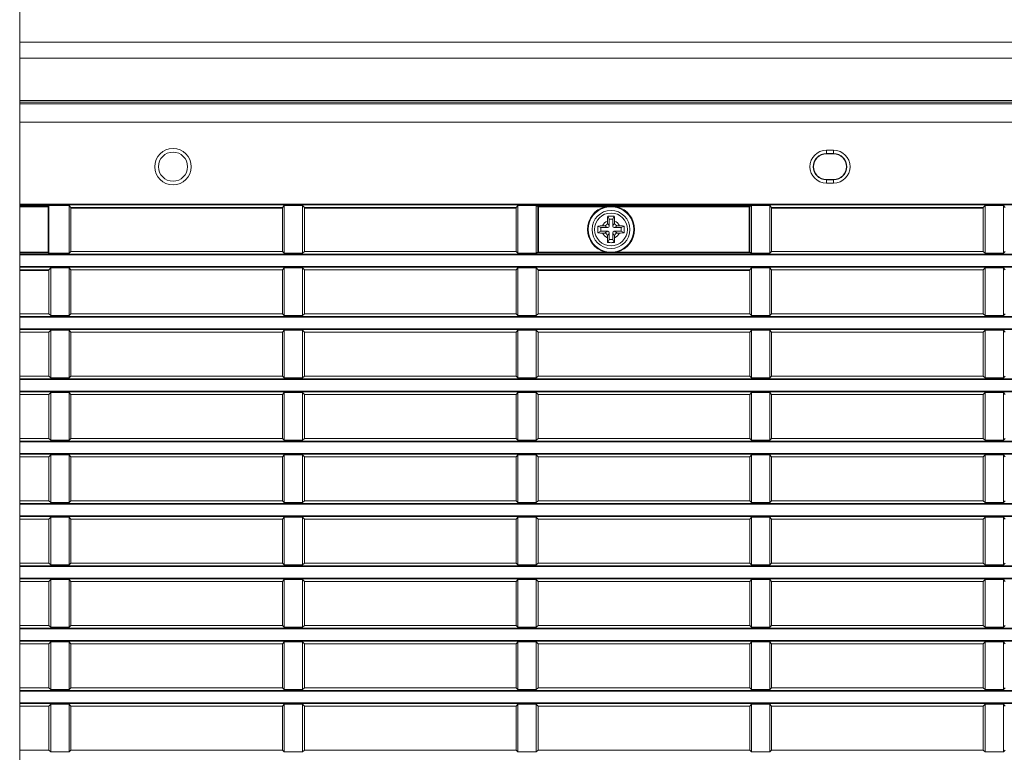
# Model space of a CAD drawing. Header units: millimetres. Extents: x 3925 to 5043, y -86 to 778.
# Tile 29 of 164: x 4147 to 4181, y 276 to 301. Entities that reach past the tile are written whole.
import ezdxf

# ---------------------------------------------------------------- set-up
doc = ezdxf.new("R2010")
doc.units = ezdxf.units.MM
doc.header["$LTSCALE"] = 46.255
for name, color, linetype in [('140-155102-0DXF_CONTINUOUS_LINE', 7, 'CONTINUOUS'), ('85-1A626G050DXF_CONTINUOUS_LINE', 7, 'CONTINUOUS'), ('H30-RIGHT-CODXF_CONTINUOUS_LINE', 7, 'CONTINUOUS'), ('H30K-TOP-COVDXF_CONTINUOUS_LINE', 7, 'CONTINUOUS')]:
    doc.layers.add(name, color=color, linetype=linetype)

msp = doc.modelspace()

# ---------------------------------------------------------------- linework, layer by layer
at = {"layer": '140-155102-0DXF_CONTINUOUS_LINE', "color": 7, "linetype": 'Continuous', "lineweight": 0}
msp.add_line((4147.2981, 223.8287), (4147.2981, 304.5787), dxfattribs=at)
at = {"layer": '85-1A626G050DXF_CONTINUOUS_LINE', "color": 7, "linetype": 'Continuous', "lineweight": 0}
for p, q in [((4167.4862, 294.3862), (4167.4364, 294.4858)), ((4167.6112, 294.3862), (4167.4862, 294.3862)), ((4167.4862, 294.3862), (4167.4862, 294.1487)), ((4167.6112, 294.3862), (4167.6611, 294.4858)), ((4167.6112, 294.1487), (4167.6112, 294.3862)), ((4167.1987, 294.0987), (4167.0991, 294.1485)), ((4167.4362, 294.0987), (4167.1987, 294.0987)), ((4167.1987, 294.0987), (4167.1987, 293.9737)), ((4167.2623, 294.1612), (4167.3237, 294.1612)), ((4167.4362, 294.0987), (4167.3237, 294.1612)), ((4167.4237, 294.3226), (4167.4237, 294.2612)), ((4167.4862, 294.1487), (4167.4237, 294.2612)), ((4167.6112, 294.1487), (4167.6737, 294.2612)), ((4167.6612, 294.0987), (4167.7737, 294.1612)), ((4167.8987, 294.0987), (4167.6612, 294.0987)), ((4167.6737, 294.3226), (4167.6737, 294.2612)), ((4167.8352, 294.1612), (4167.7737, 294.1612)), ((4167.8987, 294.0987), (4167.9984, 294.1485)), ((4167.8987, 293.9737), (4167.8987, 294.0987)), ((4167.1987, 293.9737), (4167.0991, 293.9239)), ((4167.1987, 293.9737), (4167.4362, 293.9737)), ((4167.2623, 293.9112), (4167.3237, 293.9112)), ((4167.4362, 293.9737), (4167.3237, 293.9112)), ((4167.4862, 293.9237), (4167.4237, 293.8112)), ((4167.4237, 293.7498), (4167.4237, 293.8112)), ((4167.4862, 293.9237), (4167.4862, 293.6862)), ((4167.6112, 293.6862), (4167.6112, 293.9237)), ((4167.6112, 293.9237), (4167.6737, 293.8112)), ((4167.6612, 293.9737), (4167.8987, 293.9737)), ((4167.6612, 293.9737), (4167.7737, 293.9112)), ((4167.6737, 293.7498), (4167.6737, 293.8112)), ((4167.8352, 293.9112), (4167.7737, 293.9112)), ((4167.8987, 293.9737), (4167.9984, 293.9239)), ((4167.4862, 293.6862), (4167.4364, 293.5866)), ((4167.4862, 293.6862), (4167.6112, 293.6862)), ((4167.6112, 293.6862), (4167.6611, 293.5866))]:
    msp.add_line(p, q, dxfattribs=at)
for points in [[(4167.4237, 294.3226), (4167.4241, 294.3528), (4167.4251, 294.3787), (4167.4264, 294.401), (4167.428, 294.4206), (4167.4297, 294.4383), (4167.4317, 294.4548), (4167.4339, 294.4706), (4167.4364, 294.4858)], [(4167.4364, 294.4858), (4167.4735, 294.4879), (4167.511, 294.4891), (4167.5487, 294.4895)], [(4167.5487, 294.4895), (4167.5865, 294.4891), (4167.624, 294.4879), (4167.6611, 294.4858)], [(4167.6611, 294.4858), (4167.6636, 294.4704), (4167.6658, 294.4545), (4167.6678, 294.4379), (4167.6696, 294.4201), (4167.6711, 294.4005), (4167.6724, 294.3782), (4167.6734, 294.3525), (4167.6737, 294.3226)], [(4167.0991, 293.9239), (4167.0973, 293.9558), (4167.0961, 293.9879), (4167.0955, 294.0201), (4167.0955, 294.0523), (4167.0961, 294.0845), (4167.0973, 294.1166), (4167.0991, 294.1485)], [(4167.0991, 294.1485), (4167.1356, 294.1539), (4167.1754, 294.1579), (4167.218, 294.1604), (4167.2623, 294.1612)], [(4167.8352, 294.1612), (4167.8707, 294.1607), (4167.9053, 294.1591), (4167.9384, 294.1565), (4167.9695, 294.1529), (4167.9984, 294.1485)], [(4167.9984, 294.1485), (4168.0002, 294.1166), (4168.0014, 294.0845), (4168.002, 294.0523), (4168.002, 294.0201), (4168.0014, 293.9879), (4168.0002, 293.9558), (4167.9984, 293.9239)], [(4167.2623, 293.9112), (4167.2268, 293.9117), (4167.1922, 293.9133), (4167.1591, 293.9159), (4167.128, 293.9194), (4167.0991, 293.9239)], [(4167.4364, 293.5866), (4167.4339, 293.602), (4167.4317, 293.6179), (4167.4297, 293.6345), (4167.4279, 293.6523), (4167.4264, 293.6719), (4167.4251, 293.6942), (4167.4241, 293.7199), (4167.4237, 293.7498)], [(4167.6737, 293.7498), (4167.6734, 293.7196), (4167.6724, 293.6937), (4167.6711, 293.6714), (4167.6695, 293.6518), (4167.6678, 293.6341), (4167.6658, 293.6176), (4167.6636, 293.6018), (4167.6611, 293.5866)], [(4167.9984, 293.9239), (4167.9619, 293.9185), (4167.9221, 293.9145), (4167.8795, 293.912), (4167.8352, 293.9112)], [(4167.5487, 293.5829), (4167.511, 293.5833), (4167.4735, 293.5845), (4167.4364, 293.5866)], [(4167.6611, 293.5866), (4167.624, 293.5845), (4167.5865, 293.5833), (4167.5487, 293.5829)]]:
    msp.add_lwpolyline(points, dxfattribs=at)
msp.add_circle((4167.5487, 294.0362), 0.5625, dxfattribs=at)
for centre, radius, start, end in [((4167.5487, 294.0362), 0.3125, 113.57818, 156.42182), ((4167.3237, 294.2612), 0.1, 270, 0), ((4167.4362, 294.1487), 0.05, 270, 0), ((4167.6612, 294.1487), 0.05, 180, 270), ((4167.5487, 294.0362), 0.3125, 23.57818, 66.42182), ((4167.7737, 294.2612), 0.1, 180, 270), ((4167.5487, 294.0362), 0.3125, 203.57818, 246.42182), ((4167.3237, 293.8112), 0.1, 0, 90), ((4167.4362, 293.9237), 0.05, 0, 90), ((4167.6612, 293.9237), 0.05, 90, 180), ((4167.5487, 294.0362), 0.3125, 293.57818, 336.42182), ((4167.7737, 293.8112), 0.1, 90, 180)]:
    msp.add_arc(centre, radius, start, end, dxfattribs=at)
at = {"layer": 'H30-RIGHT-CODXF_CONTINUOUS_LINE', "color": 7, "linetype": 'Continuous', "lineweight": 0}
for p, q in [((4147.2981, 298.3338), (4192.5487, 298.3338)), ((4147.2981, 297.7135), (4192.5487, 297.7135)), ((4174.9237, 296.7487), (4175.1737, 296.7487)), ((4174.9237, 296.7487), (4174.9237, 296.6237)), ((4175.1737, 296.7487), (4175.1737, 296.6237)), ((4174.9237, 296.637), (4175.1737, 296.637)), ((4175.1737, 296.6237), (4174.9237, 296.6237)), ((4174.9237, 295.7487), (4175.1737, 295.7487)), ((4174.9237, 295.6237), (4174.9237, 295.7487)), ((4175.1737, 295.7354), (4174.9237, 295.7354)), ((4175.1737, 295.6237), (4175.1737, 295.7487)), ((4175.1737, 295.6237), (4174.9237, 295.6237)), ((4147.2981, 294.9054), (4192.5487, 294.9054)), ((4147.2981, 294.8806), (4192.5487, 294.8806)), ((4147.2981, 294.8399), (4148.2737, 294.8399)), ((4147.2981, 294.8151), (4148.2987, 294.8151)), ((4148.2737, 294.8526), (4148.9874, 294.8526)), ((4148.2737, 293.2325), (4148.2737, 294.8399)), ((4148.2855, 294.837), (4148.2737, 294.8399)), ((4148.2987, 294.8274), (4148.2987, 293.245)), ((4148.9874, 293.2198), (4148.9874, 294.8526)), ((4149.0487, 294.7912), (4148.9874, 294.8526)), ((4149.0487, 293.2812), (4149.0487, 294.7912)), ((4156.2987, 294.7912), (4149.0487, 294.7912)), ((4149.0487, 294.7612), (4156.2987, 294.7612)), ((4156.3601, 294.8526), (4156.2987, 294.7912)), ((4156.2987, 293.2812), (4156.2987, 294.7912)), ((4156.3601, 294.8526), (4156.3601, 293.2198)), ((4156.3601, 294.8526), (4156.9874, 294.8526)), ((4156.9874, 293.2198), (4156.9874, 294.8526)), ((4157.0487, 294.7912), (4156.9874, 294.8526)), ((4157.0487, 293.2812), (4157.0487, 294.7912)), ((4164.2987, 294.7912), (4157.0487, 294.7912)), ((4157.0487, 294.7612), (4164.2987, 294.7612)), ((4164.3601, 294.8526), (4164.2987, 294.7912)), ((4164.2987, 294.7912), (4164.2987, 293.2812)), ((4164.3601, 294.8526), (4164.3601, 293.2198)), ((4164.3601, 294.8526), (4165.0166, 294.8526)), ((4164.9905, 293.2437), (4164.9905, 294.8287)), ((4165.042, 294.8151), (4164.9905, 294.8287)), ((4165.0647, 294.8399), (4165.0166, 294.8526)), ((4165.042, 294.8151), (4165.042, 293.2573)), ((4165.042, 294.8151), (4167.3458, 294.8151)), ((4165.0647, 294.8399), (4165.0619, 294.8396)), ((4165.0647, 293.2325), (4165.0647, 294.8399)), ((4165.0647, 294.8399), (4172.2828, 294.8399)), ((4167.3458, 294.8151), (4167.3521, 294.791)), ((4167.7517, 294.8151), (4167.7454, 294.791)), ((4167.7517, 294.8151), (4172.3055, 294.8151)), ((4172.2828, 294.8399), (4172.3309, 294.8526)), ((4172.2828, 293.2325), (4172.2828, 294.8399)), ((4172.3055, 294.8151), (4172.357, 294.8287)), ((4172.3055, 293.2573), (4172.3055, 294.8151)), ((4172.3309, 294.8526), (4172.9874, 294.8526)), ((4172.357, 294.8287), (4172.357, 293.2437)), ((4172.9874, 293.2198), (4172.9874, 294.8526)), ((4173.0487, 294.7912), (4172.9874, 294.8526)), ((4180.2987, 294.7912), (4173.0487, 294.7912)), ((4173.0487, 293.2812), (4173.0487, 294.7912)), ((4173.0487, 294.7612), (4180.2987, 294.7612)), ((4180.3601, 294.8526), (4180.2987, 294.7912)), ((4180.2987, 293.2812), (4180.2987, 294.7912)), ((4180.3601, 294.8526), (4180.9874, 294.8526)), ((4180.3601, 294.8526), (4180.3601, 293.2198)), ((4180.9874, 293.2198), (4180.9874, 294.8526)), ((4181.0487, 294.7912), (4180.9874, 294.8526)), ((4148.2737, 293.2573), (4147.2981, 293.2573)), ((4148.2737, 293.2325), (4147.2981, 293.2325)), ((4192.5487, 293.1918), (4147.2981, 293.1918)), ((4192.5487, 293.167), (4147.2981, 293.167)), ((4148.9874, 293.2198), (4148.2737, 293.2198)), ((4148.9874, 293.2198), (4149.0487, 293.2812)), ((4149.0487, 293.2812), (4156.2987, 293.2812)), ((4156.2987, 293.2812), (4156.3601, 293.2198)), ((4156.9874, 293.2198), (4156.3601, 293.2198)), ((4156.9874, 293.2198), (4157.0487, 293.2812)), ((4157.0487, 293.2812), (4164.2987, 293.2812)), ((4164.2987, 293.2812), (4164.3601, 293.2198)), ((4165.0166, 293.2198), (4164.3601, 293.2198)), ((4165.042, 293.2573), (4164.9905, 293.2437)), ((4165.0647, 293.2325), (4165.0166, 293.2198)), ((4167.3458, 293.2573), (4165.042, 293.2573)), ((4172.2828, 293.2325), (4165.0647, 293.2325)), ((4167.3458, 293.2573), (4167.3521, 293.2814)), ((4167.7517, 293.2573), (4167.7454, 293.2814)), ((4172.3055, 293.2573), (4167.7517, 293.2573)), ((4172.2828, 293.2325), (4172.2856, 293.2328)), ((4172.2828, 293.2325), (4172.3309, 293.2198)), ((4172.3055, 293.2573), (4172.357, 293.2437)), ((4172.9874, 293.2198), (4172.3309, 293.2198)), ((4172.9874, 293.2198), (4173.0487, 293.2812)), ((4173.0487, 293.2812), (4180.2987, 293.2812)), ((4180.2987, 293.2812), (4180.3601, 293.2198)), ((4180.9874, 293.2198), (4180.3601, 293.2198)), ((4180.9874, 293.2198), (4181.0487, 293.2812)), ((4147.2981, 292.7704), (4192.5487, 292.7704)), ((4147.2981, 292.7456), (4192.5487, 292.7456)), ((4148.3601, 292.7176), (4148.2987, 292.6562)), ((4148.3601, 292.7176), (4148.3601, 291.0848)), ((4148.3601, 292.7176), (4148.9874, 292.7176)), ((4148.9874, 291.0848), (4148.9874, 292.7176)), ((4149.0487, 292.6562), (4148.9874, 292.7176)), ((4156.3601, 292.7176), (4156.2987, 292.6562)), ((4156.3601, 292.7176), (4156.3601, 291.0848)), ((4156.3601, 292.7176), (4156.9874, 292.7176)), ((4156.9874, 291.0848), (4156.9874, 292.7176)), ((4157.0487, 292.6562), (4156.9874, 292.7176)), ((4164.3601, 292.7176), (4164.2987, 292.6562)), ((4164.3601, 292.7176), (4164.3601, 291.0848)), ((4164.3601, 292.7176), (4164.9874, 292.7176)), ((4164.9874, 291.0848), (4164.9874, 292.7176)), ((4164.9874, 292.7176), (4165.0487, 292.6562)), ((4172.3601, 292.7176), (4172.2987, 292.6562)), ((4172.3601, 292.7176), (4172.9874, 292.7176)), ((4172.3601, 292.7176), (4172.3601, 291.0848)), ((4172.9874, 291.0848), (4172.9874, 292.7176)), ((4173.0487, 292.6562), (4172.9874, 292.7176)), ((4180.3601, 292.7176), (4180.2987, 292.6562)), ((4180.3601, 292.7176), (4180.9874, 292.7176)), ((4180.3601, 292.7176), (4180.3601, 291.0848)), ((4180.9874, 291.0848), (4180.9874, 292.7176)), ((4181.0487, 292.6562), (4180.9874, 292.7176)), ((4147.2981, 292.6562), (4148.2987, 292.6562)), ((4147.2981, 292.6262), (4148.2987, 292.6262)), ((4148.2987, 291.1462), (4148.2987, 292.6562)), ((4149.0487, 291.1462), (4149.0487, 292.6562)), ((4149.0487, 292.6562), (4156.2987, 292.6562)), ((4156.2987, 291.1462), (4156.2987, 292.6562)), ((4157.0487, 291.1462), (4157.0487, 292.6562)), ((4157.0487, 292.6562), (4164.2987, 292.6562)), ((4164.2987, 291.1462), (4164.2987, 292.6562)), ((4165.0487, 291.1462), (4165.0487, 292.6562)), ((4165.0487, 292.6562), (4172.2987, 292.6562)), ((4165.0487, 292.6262), (4172.2987, 292.6262)), ((4172.2987, 291.1462), (4172.2987, 292.6562)), ((4173.0487, 292.6562), (4180.2987, 292.6562)), ((4173.0487, 291.1462), (4173.0487, 292.6562)), ((4180.2987, 291.1462), (4180.2987, 292.6562)), ((4148.2987, 291.1462), (4147.2981, 291.1462)), ((4192.5487, 291.0568), (4147.2981, 291.0568)), ((4192.5487, 291.032), (4147.2981, 291.032)), ((4148.2987, 291.1462), (4148.3601, 291.0848)), ((4148.9874, 291.0848), (4148.3601, 291.0848)), ((4148.9874, 291.0848), (4149.0487, 291.1462)), ((4156.2987, 291.1462), (4149.0487, 291.1462)), ((4156.2987, 291.1462), (4156.3601, 291.0848)), ((4156.9874, 291.0848), (4156.3601, 291.0848)), ((4156.9874, 291.0848), (4157.0487, 291.1462)), ((4164.2987, 291.1462), (4157.0487, 291.1462)), ((4164.2987, 291.1462), (4164.3601, 291.0848)), ((4164.9874, 291.0848), (4164.3601, 291.0848)), ((4164.9874, 291.0848), (4165.0487, 291.1462)), ((4172.2987, 291.1462), (4165.0487, 291.1462)), ((4172.2987, 291.1462), (4172.3601, 291.0848)), ((4172.9874, 291.0848), (4172.3601, 291.0848)), ((4172.9874, 291.0848), (4173.0487, 291.1462)), ((4180.2987, 291.1462), (4173.0487, 291.1462)), ((4180.2987, 291.1462), (4180.3601, 291.0848)), ((4180.9874, 291.0848), (4180.3601, 291.0848)), ((4180.9874, 291.0848), (4181.0487, 291.1462)), ((4147.2981, 290.6354), (4192.5487, 290.6354)), ((4147.2981, 290.6106), (4192.5487, 290.6106)), ((4148.2987, 290.5212), (4147.2981, 290.5212)), ((4148.3601, 290.5826), (4148.2987, 290.5212)), ((4148.2987, 289.0112), (4148.2987, 290.5212)), ((4148.3601, 290.5826), (4148.3601, 288.9498)), ((4148.3601, 290.5826), (4148.9874, 290.5826)), ((4148.9874, 288.9498), (4148.9874, 290.5826)), ((4149.0487, 290.5212), (4148.9874, 290.5826)), ((4149.0487, 289.0112), (4149.0487, 290.5212)), ((4156.2987, 290.5212), (4149.0487, 290.5212)), ((4156.3601, 290.5826), (4156.2987, 290.5212)), ((4156.2987, 289.0112), (4156.2987, 290.5212)), ((4156.3601, 290.5826), (4156.3601, 288.9498)), ((4156.3601, 290.5826), (4156.9874, 290.5826)), ((4156.9874, 288.9498), (4156.9874, 290.5826)), ((4157.0487, 290.5212), (4156.9874, 290.5826)), ((4157.0487, 289.0112), (4157.0487, 290.5212)), ((4164.2987, 290.5212), (4157.0487, 290.5212)), ((4164.3601, 290.5826), (4164.2987, 290.5212)), ((4164.2987, 289.0112), (4164.2987, 290.5212)), ((4164.3601, 290.5826), (4164.3601, 288.9498)), ((4164.3601, 290.5826), (4164.9874, 290.5826)), ((4164.9874, 288.9498), (4164.9874, 290.5826)), ((4165.0487, 290.5212), (4164.9874, 290.5826)), ((4165.0487, 290.5212), (4165.0487, 289.0112)), ((4172.2987, 290.5212), (4165.0487, 290.5212)), ((4172.3601, 290.5826), (4172.2987, 290.5212)), ((4172.2987, 289.0112), (4172.2987, 290.5212)), ((4172.3601, 290.5826), (4172.9874, 290.5826)), ((4172.3601, 290.5826), (4172.3601, 288.9498)), ((4172.9874, 288.9498), (4172.9874, 290.5826)), ((4173.0487, 290.5212), (4172.9874, 290.5826)), ((4180.2987, 290.5212), (4173.0487, 290.5212)), ((4173.0487, 289.0112), (4173.0487, 290.5212)), ((4180.3601, 290.5826), (4180.2987, 290.5212)), ((4180.2987, 289.0112), (4180.2987, 290.5212)), ((4180.3601, 290.5826), (4180.9874, 290.5826)), ((4180.3601, 290.5826), (4180.3601, 288.9498)), ((4180.9874, 288.9498), (4180.9874, 290.5826)), ((4181.0487, 290.5212), (4180.9874, 290.5826)), ((4148.2987, 289.0112), (4147.2981, 289.0112)), ((4148.2987, 289.0112), (4148.3601, 288.9498)), ((4148.9874, 288.9498), (4149.0487, 289.0112)), ((4156.2987, 289.0112), (4149.0487, 289.0112)), ((4156.2987, 289.0112), (4156.3601, 288.9498)), ((4156.9874, 288.9498), (4157.0487, 289.0112)), ((4164.2987, 289.0112), (4157.0487, 289.0112)), ((4164.2987, 289.0112), (4164.3601, 288.9498)), ((4164.9874, 288.9498), (4165.0487, 289.0112)), ((4172.2987, 289.0112), (4165.0487, 289.0112)), ((4172.2987, 289.0112), (4172.3601, 288.9498)), ((4172.9874, 288.9498), (4173.0487, 289.0112)), ((4180.2987, 289.0112), (4173.0487, 289.0112)), ((4180.2987, 289.0112), (4180.3601, 288.9498)), ((4180.9874, 288.9498), (4181.0487, 289.0112)), ((4192.5487, 288.9218), (4147.2981, 288.9218)), ((4192.5487, 288.897), (4147.2981, 288.897)), ((4148.9874, 288.9498), (4148.3601, 288.9498)), ((4156.9874, 288.9498), (4156.3601, 288.9498)), ((4164.9874, 288.9498), (4164.3601, 288.9498)), ((4172.9874, 288.9498), (4172.3601, 288.9498)), ((4180.9874, 288.9498), (4180.3601, 288.9498)), ((4147.2981, 288.5004), (4192.5487, 288.5004)), ((4147.2981, 288.4756), (4192.5487, 288.4756)), ((4148.2987, 288.3862), (4147.2981, 288.3862)), ((4148.3601, 288.4476), (4148.2987, 288.3862)), ((4148.2987, 286.8762), (4148.2987, 288.3862)), ((4148.3601, 288.4476), (4148.3601, 286.8148)), ((4148.3601, 288.4476), (4148.9874, 288.4476)), ((4148.9874, 286.8148), (4148.9874, 288.4476)), ((4149.0487, 288.3862), (4148.9874, 288.4476)), ((4149.0487, 286.8762), (4149.0487, 288.3862)), ((4156.2987, 288.3862), (4149.0487, 288.3862)), ((4156.3601, 288.4476), (4156.2987, 288.3862)), ((4156.2987, 286.8762), (4156.2987, 288.3862)), ((4156.3601, 288.4476), (4156.3601, 286.8148)), ((4156.3601, 288.4476), (4156.9874, 288.4476)), ((4156.9874, 286.8148), (4156.9874, 288.4476)), ((4157.0487, 288.3862), (4156.9874, 288.4476)), ((4157.0487, 286.8762), (4157.0487, 288.3862)), ((4164.2987, 288.3862), (4157.0487, 288.3862)), ((4164.3601, 288.4476), (4164.2987, 288.3862)), ((4164.2987, 286.8762), (4164.2987, 288.3862)), ((4164.3601, 288.4476), (4164.3601, 286.8148)), ((4164.3601, 288.4476), (4164.9874, 288.4476)), ((4164.9874, 286.8148), (4164.9874, 288.4476)), ((4165.0487, 288.3862), (4164.9874, 288.4476)), ((4165.0487, 288.3862), (4165.0487, 286.8762)), ((4172.2987, 288.3862), (4165.0487, 288.3862)), ((4172.3601, 288.4476), (4172.2987, 288.3862)), ((4172.2987, 286.8762), (4172.2987, 288.3862)), ((4172.3601, 288.4476), (4172.9874, 288.4476)), ((4172.3601, 288.4476), (4172.3601, 286.8148)), ((4172.9874, 286.8148), (4172.9874, 288.4476)), ((4173.0487, 288.3862), (4172.9874, 288.4476)), ((4180.2987, 288.3862), (4173.0487, 288.3862)), ((4173.0487, 286.8762), (4173.0487, 288.3862)), ((4180.3601, 288.4476), (4180.2987, 288.3862)), ((4180.2987, 286.8762), (4180.2987, 288.3862)), ((4180.3601, 288.4476), (4180.9874, 288.4476)), ((4180.3601, 288.4476), (4180.3601, 286.8148)), ((4181.0487, 288.3862), (4180.9874, 288.4476)), ((4180.9874, 286.8148), (4180.9874, 288.4476)), ((4148.2987, 286.8762), (4147.2981, 286.8762)), ((4192.5487, 286.7868), (4147.2981, 286.7868)), ((4192.5487, 286.762), (4147.2981, 286.762)), ((4148.2987, 286.8762), (4148.3601, 286.8148)), ((4148.9874, 286.8148), (4148.3601, 286.8148)), ((4148.9874, 286.8148), (4149.0487, 286.8762)), ((4156.2987, 286.8762), (4149.0487, 286.8762)), ((4156.2987, 286.8762), (4156.3601, 286.8148)), ((4156.9874, 286.8148), (4156.3601, 286.8148)), ((4156.9874, 286.8148), (4157.0487, 286.8762)), ((4164.2987, 286.8762), (4157.0487, 286.8762)), ((4164.2987, 286.8762), (4164.3601, 286.8148)), ((4164.9874, 286.8148), (4164.3601, 286.8148)), ((4164.9874, 286.8148), (4165.0487, 286.8762)), ((4172.2987, 286.8762), (4165.0487, 286.8762)), ((4172.2987, 286.8762), (4172.3601, 286.8148)), ((4172.9874, 286.8148), (4172.3601, 286.8148)), ((4172.9874, 286.8148), (4173.0487, 286.8762)), ((4180.2987, 286.8762), (4173.0487, 286.8762)), ((4180.2987, 286.8762), (4180.3601, 286.8148)), ((4180.9874, 286.8148), (4180.3601, 286.8148)), ((4180.9874, 286.8148), (4181.0487, 286.8762)), ((4147.2981, 286.3654), (4192.5487, 286.3654)), ((4147.2981, 286.3406), (4192.5487, 286.3406)), ((4148.3601, 286.3126), (4148.2987, 286.2512)), ((4148.3601, 286.3126), (4148.3601, 284.6798)), ((4148.3601, 286.3126), (4148.9874, 286.3126)), ((4148.9874, 284.6798), (4148.9874, 286.3126)), ((4149.0487, 286.2512), (4148.9874, 286.3126)), ((4156.3601, 286.3126), (4156.2987, 286.2512)), ((4156.3601, 286.3126), (4156.3601, 284.6798)), ((4156.3601, 286.3126), (4156.9874, 286.3126)), ((4156.9874, 284.6798), (4156.9874, 286.3126)), ((4157.0487, 286.2512), (4156.9874, 286.3126)), ((4164.3601, 286.3126), (4164.2987, 286.2512)), ((4164.3601, 286.3126), (4164.3601, 284.6798)), ((4164.3601, 286.3126), (4164.9874, 286.3126)), ((4164.9874, 284.6798), (4164.9874, 286.3126)), ((4165.0487, 286.2512), (4164.9874, 286.3126)), ((4172.3601, 286.3126), (4172.2987, 286.2512)), ((4172.3601, 286.3126), (4172.9874, 286.3126)), ((4172.3601, 286.3126), (4172.3601, 284.6798)), ((4172.9874, 284.6798), (4172.9874, 286.3126)), ((4173.0487, 286.2512), (4172.9874, 286.3126)), ((4180.3601, 286.3126), (4180.2987, 286.2512)), ((4180.3601, 286.3126), (4180.9874, 286.3126)), ((4180.3601, 286.3126), (4180.3601, 284.6798)), ((4181.0487, 286.2512), (4180.9874, 286.3126)), ((4180.9874, 284.6798), (4180.9874, 286.3126)), ((4148.2987, 286.2512), (4147.2981, 286.2512)), ((4148.2987, 284.7412), (4148.2987, 286.2512)), ((4149.0487, 284.7412), (4149.0487, 286.2512)), ((4156.2987, 286.2512), (4149.0487, 286.2512)), ((4156.2987, 284.7412), (4156.2987, 286.2512)), ((4157.0487, 284.7412), (4157.0487, 286.2512)), ((4164.2987, 286.2512), (4157.0487, 286.2512)), ((4164.2987, 284.7412), (4164.2987, 286.2512)), ((4165.0487, 286.2512), (4165.0487, 284.7412)), ((4172.2987, 286.2512), (4165.0487, 286.2512)), ((4172.2987, 284.7412), (4172.2987, 286.2512)), ((4180.2987, 286.2512), (4173.0487, 286.2512)), ((4173.0487, 284.7412), (4173.0487, 286.2512)), ((4180.2987, 284.7412), (4180.2987, 286.2512)), ((4148.2987, 284.7412), (4147.2981, 284.7412)), ((4192.5487, 284.6518), (4147.2981, 284.6518)), ((4192.5487, 284.627), (4147.2981, 284.627)), ((4148.2987, 284.7412), (4148.3601, 284.6798)), ((4148.9874, 284.6798), (4148.3601, 284.6798)), ((4148.9874, 284.6798), (4149.0487, 284.7412)), ((4156.2987, 284.7412), (4149.0487, 284.7412)), ((4156.2987, 284.7412), (4156.3601, 284.6798)), ((4156.9874, 284.6798), (4156.3601, 284.6798)), ((4156.9874, 284.6798), (4157.0487, 284.7412)), ((4164.2987, 284.7412), (4157.0487, 284.7412)), ((4164.2987, 284.7412), (4164.3601, 284.6798)), ((4164.9874, 284.6798), (4164.3601, 284.6798)), ((4164.9874, 284.6798), (4165.0487, 284.7412)), ((4172.2987, 284.7412), (4165.0487, 284.7412)), ((4172.2987, 284.7412), (4172.3601, 284.6798)), ((4172.9874, 284.6798), (4172.3601, 284.6798)), ((4172.9874, 284.6798), (4173.0487, 284.7412)), ((4180.2987, 284.7412), (4173.0487, 284.7412)), ((4180.2987, 284.7412), (4180.3601, 284.6798)), ((4180.9874, 284.6798), (4180.3601, 284.6798)), ((4180.9874, 284.6798), (4181.0487, 284.7412)), ((4147.2981, 284.2304), (4192.5487, 284.2304)), ((4147.2981, 284.2056), (4192.5487, 284.2056)), ((4148.2987, 284.1162), (4147.2981, 284.1162)), ((4148.3601, 284.1776), (4148.2987, 284.1162)), ((4148.2987, 282.6062), (4148.2987, 284.1162)), ((4148.3601, 284.1776), (4148.3601, 282.5448)), ((4148.3601, 284.1776), (4148.9874, 284.1776)), ((4148.9874, 282.5448), (4148.9874, 284.1776)), ((4149.0487, 284.1162), (4148.9874, 284.1776)), ((4149.0487, 282.6062), (4149.0487, 284.1162)), ((4156.2987, 284.1162), (4149.0487, 284.1162)), ((4156.3601, 284.1776), (4156.2987, 284.1162)), ((4156.2987, 282.6062), (4156.2987, 284.1162)), ((4156.3601, 284.1776), (4156.9874, 284.1776)), ((4156.3601, 284.1776), (4156.3601, 282.5448)), ((4156.9874, 282.5448), (4156.9874, 284.1776)), ((4157.0487, 284.1162), (4156.9874, 284.1776)), ((4164.2987, 284.1162), (4157.0487, 284.1162)), ((4157.0487, 282.6062), (4157.0487, 284.1162)), ((4164.3601, 284.1776), (4164.2987, 284.1162)), ((4164.2987, 282.6062), (4164.2987, 284.1162)), ((4164.3601, 284.1776), (4164.9874, 284.1776)), ((4164.3601, 284.1776), (4164.3601, 282.5448)), ((4164.9874, 282.5448), (4164.9874, 284.1776)), ((4165.0487, 284.1162), (4164.9874, 284.1776)), ((4172.2987, 284.1162), (4165.0487, 284.1162)), ((4165.0487, 284.1162), (4165.0487, 282.6062)), ((4172.3601, 284.1776), (4172.2987, 284.1162)), ((4172.2987, 282.6062), (4172.2987, 284.1162)), ((4172.3601, 284.1776), (4172.9874, 284.1776)), ((4172.3601, 284.1776), (4172.3601, 282.5448)), ((4172.9874, 282.5448), (4172.9874, 284.1776)), ((4173.0487, 284.1162), (4172.9874, 284.1776)), ((4180.2987, 284.1162), (4173.0487, 284.1162)), ((4173.0487, 282.6062), (4173.0487, 284.1162)), ((4180.3601, 284.1776), (4180.2987, 284.1162)), ((4180.2987, 282.6062), (4180.2987, 284.1162)), ((4180.3601, 284.1776), (4180.9874, 284.1776)), ((4180.3601, 284.1776), (4180.3601, 282.5448)), ((4181.0487, 284.1162), (4180.9874, 284.1776)), ((4180.9874, 282.5448), (4180.9874, 284.1776)), ((4148.2987, 282.6062), (4147.2981, 282.6062)), ((4148.2987, 282.6062), (4148.3601, 282.5448)), ((4148.9874, 282.5448), (4149.0487, 282.6062)), ((4156.2987, 282.6062), (4149.0487, 282.6062)), ((4156.2987, 282.6062), (4156.3601, 282.5448)), ((4156.9874, 282.5448), (4157.0487, 282.6062)), ((4164.2987, 282.6062), (4157.0487, 282.6062)), ((4164.2987, 282.6062), (4164.3601, 282.5448)), ((4164.9874, 282.5448), (4165.0487, 282.6062)), ((4172.2987, 282.6062), (4165.0487, 282.6062)), ((4172.2987, 282.6062), (4172.3601, 282.5448)), ((4172.9874, 282.5448), (4173.0487, 282.6062)), ((4180.2987, 282.6062), (4173.0487, 282.6062)), ((4180.2987, 282.6062), (4180.3601, 282.5448)), ((4180.9874, 282.5448), (4181.0487, 282.6062)), ((4192.5487, 282.5168), (4147.2981, 282.5168)), ((4192.5487, 282.492), (4147.2981, 282.492)), ((4148.9874, 282.5448), (4148.3601, 282.5448)), ((4156.9874, 282.5448), (4156.3601, 282.5448)), ((4164.9874, 282.5448), (4164.3601, 282.5448)), ((4172.9874, 282.5448), (4172.3601, 282.5448)), ((4180.9874, 282.5448), (4180.3601, 282.5448)), ((4147.2981, 282.0954), (4192.5487, 282.0954)), ((4147.2981, 282.0706), (4192.5487, 282.0706)), ((4148.2987, 281.9812), (4147.2981, 281.9812)), ((4148.3601, 282.0426), (4148.2987, 281.9812)), ((4148.2987, 280.4712), (4148.2987, 281.9812)), ((4148.3601, 282.0426), (4148.3601, 280.4098)), ((4148.3601, 282.0426), (4148.9874, 282.0426)), ((4148.9874, 280.4098), (4148.9874, 282.0426)), ((4149.0487, 281.9812), (4148.9874, 282.0426)), ((4149.0487, 280.4712), (4149.0487, 281.9812)), ((4156.2987, 281.9812), (4149.0487, 281.9812)), ((4156.3601, 282.0426), (4156.2987, 281.9812)), ((4156.2987, 280.4712), (4156.2987, 281.9812)), ((4156.3601, 282.0426), (4156.9874, 282.0426)), ((4156.3601, 282.0426), (4156.3601, 280.4098)), ((4157.0487, 281.9812), (4156.9874, 282.0426)), ((4156.9874, 280.4098), (4156.9874, 282.0426)), ((4164.2987, 281.9812), (4157.0487, 281.9812)), ((4157.0487, 280.4712), (4157.0487, 281.9812)), ((4164.3601, 282.0426), (4164.2987, 281.9812)), ((4164.2987, 280.4712), (4164.2987, 281.9812)), ((4164.3601, 282.0426), (4164.9874, 282.0426)), ((4164.3601, 282.0426), (4164.3601, 280.4098)), ((4164.9874, 280.4098), (4164.9874, 282.0426)), ((4165.0487, 281.9812), (4164.9874, 282.0426)), ((4172.2987, 281.9812), (4165.0487, 281.9812)), ((4165.0487, 281.9812), (4165.0487, 280.4712)), ((4172.3601, 282.0426), (4172.2987, 281.9812)), ((4172.2987, 280.4712), (4172.2987, 281.9812)), ((4172.3601, 282.0426), (4172.9874, 282.0426)), ((4172.3601, 282.0426), (4172.3601, 280.4098)), ((4173.0487, 281.9812), (4172.9874, 282.0426)), ((4172.9874, 280.4098), (4172.9874, 282.0426)), ((4180.2987, 281.9812), (4173.0487, 281.9812)), ((4173.0487, 280.4712), (4173.0487, 281.9812)), ((4180.3601, 282.0426), (4180.2987, 281.9812)), ((4180.2987, 280.4712), (4180.2987, 281.9812)), ((4180.3601, 282.0426), (4180.9874, 282.0426)), ((4180.3601, 282.0426), (4180.3601, 280.4098)), ((4181.0487, 281.9812), (4180.9874, 282.0426)), ((4180.9874, 280.4098), (4180.9874, 282.0426)), ((4148.2987, 280.4712), (4147.2981, 280.4712)), ((4192.5487, 280.3818), (4147.2981, 280.3818)), ((4192.5487, 280.357), (4147.2981, 280.357)), ((4148.2987, 280.4712), (4148.3601, 280.4098)), ((4148.9874, 280.4098), (4148.3601, 280.4098)), ((4148.9874, 280.4098), (4149.0487, 280.4712)), ((4156.2987, 280.4712), (4149.0487, 280.4712)), ((4156.2987, 280.4712), (4156.3601, 280.4098)), ((4156.9874, 280.4098), (4156.3601, 280.4098)), ((4156.9874, 280.4098), (4157.0487, 280.4712)), ((4164.2987, 280.4712), (4157.0487, 280.4712)), ((4164.2987, 280.4712), (4164.3601, 280.4098)), ((4164.9874, 280.4098), (4164.3601, 280.4098)), ((4164.9874, 280.4098), (4165.0487, 280.4712)), ((4172.2987, 280.4712), (4165.0487, 280.4712)), ((4172.2987, 280.4712), (4172.3601, 280.4098)), ((4172.9874, 280.4098), (4172.3601, 280.4098)), ((4172.9874, 280.4098), (4173.0487, 280.4712)), ((4180.2987, 280.4712), (4173.0487, 280.4712)), ((4180.2987, 280.4712), (4180.3601, 280.4098)), ((4180.9874, 280.4098), (4180.3601, 280.4098)), ((4180.9874, 280.4098), (4181.0487, 280.4712)), ((4147.2981, 279.9604), (4192.5487, 279.9604)), ((4147.2981, 279.9356), (4192.5487, 279.9356)), ((4148.3601, 279.9076), (4148.2987, 279.8462)), ((4148.3601, 279.9076), (4148.3601, 278.2748)), ((4148.3601, 279.9076), (4148.9874, 279.9076)), ((4148.9874, 278.2748), (4148.9874, 279.9076)), ((4149.0487, 279.8462), (4148.9874, 279.9076)), ((4156.3601, 279.9076), (4156.2987, 279.8462)), ((4156.3601, 279.9076), (4156.9874, 279.9076)), ((4156.3601, 279.9076), (4156.3601, 278.2748)), ((4157.0487, 279.8462), (4156.9874, 279.9076)), ((4156.9874, 278.2748), (4156.9874, 279.9076)), ((4164.3601, 279.9076), (4164.2987, 279.8462)), ((4164.3601, 279.9076), (4164.9874, 279.9076)), ((4164.3601, 279.9076), (4164.3601, 278.2748)), ((4164.9874, 278.2748), (4164.9874, 279.9076)), ((4165.0487, 279.8462), (4164.9874, 279.9076)), ((4172.3601, 279.9076), (4172.2987, 279.8462)), ((4172.3601, 279.9076), (4172.9874, 279.9076)), ((4172.3601, 279.9076), (4172.3601, 278.2748)), ((4173.0487, 279.8462), (4172.9874, 279.9076)), ((4172.9874, 278.2748), (4172.9874, 279.9076)), ((4180.3601, 279.9076), (4180.2987, 279.8462)), ((4180.3601, 279.9076), (4180.9874, 279.9076)), ((4180.3601, 279.9076), (4180.3601, 278.2748)), ((4181.0487, 279.8462), (4180.9874, 279.9076)), ((4180.9874, 278.2748), (4180.9874, 279.9076)), ((4148.2987, 279.8462), (4147.2981, 279.8462)), ((4148.2987, 278.3362), (4148.2987, 279.8462)), ((4149.0487, 278.3362), (4149.0487, 279.8462)), ((4156.2987, 279.8462), (4149.0487, 279.8462)), ((4156.2987, 278.3362), (4156.2987, 279.8462)), ((4164.2987, 279.8462), (4157.0487, 279.8462)), ((4157.0487, 278.3362), (4157.0487, 279.8462)), ((4164.2987, 278.3362), (4164.2987, 279.8462)), ((4172.2987, 279.8462), (4165.0487, 279.8462)), ((4165.0487, 279.8462), (4165.0487, 278.3362)), ((4172.2987, 278.3362), (4172.2987, 279.8462)), ((4180.2987, 279.8462), (4173.0487, 279.8462)), ((4173.0487, 278.3362), (4173.0487, 279.8462)), ((4180.2987, 278.3362), (4180.2987, 279.8462)), ((4148.2987, 278.3362), (4147.2981, 278.3362)), ((4192.5487, 278.2468), (4147.2981, 278.2468)), ((4192.5487, 278.222), (4147.2981, 278.222)), ((4148.2987, 278.3362), (4148.3601, 278.2748)), ((4148.9874, 278.2748), (4148.3601, 278.2748)), ((4148.9874, 278.2748), (4149.0487, 278.3362)), ((4156.2987, 278.3362), (4149.0487, 278.3362)), ((4156.2987, 278.3362), (4156.3601, 278.2748)), ((4156.9874, 278.2748), (4156.3601, 278.2748)), ((4156.9874, 278.2748), (4157.0487, 278.3362)), ((4164.2987, 278.3362), (4157.0487, 278.3362)), ((4164.2987, 278.3362), (4164.3601, 278.2748)), ((4164.9874, 278.2748), (4164.3601, 278.2748)), ((4164.9874, 278.2748), (4165.0487, 278.3362)), ((4172.2987, 278.3362), (4165.0487, 278.3362)), ((4172.2987, 278.3362), (4172.3601, 278.2748)), ((4172.9874, 278.2748), (4172.3601, 278.2748)), ((4172.9874, 278.2748), (4173.0487, 278.3362)), ((4180.2987, 278.3362), (4173.0487, 278.3362)), ((4180.2987, 278.3362), (4180.3601, 278.2748)), ((4180.9874, 278.2748), (4180.3601, 278.2748)), ((4180.9874, 278.2748), (4181.0487, 278.3362)), ((4147.2981, 277.8254), (4192.5487, 277.8254)), ((4147.2981, 277.8006), (4192.5487, 277.8006)), ((4148.2987, 277.7112), (4147.2981, 277.7112)), ((4148.3601, 277.7726), (4148.2987, 277.7112)), ((4148.2987, 276.2012), (4148.2987, 277.7112)), ((4148.3601, 277.7726), (4148.3601, 276.1398)), ((4148.3601, 277.7726), (4148.9874, 277.7726)), ((4148.9874, 276.1398), (4148.9874, 277.7726)), ((4149.0487, 277.7112), (4148.9874, 277.7726)), ((4149.0487, 276.2012), (4149.0487, 277.7112)), ((4156.2987, 277.7112), (4149.0487, 277.7112)), ((4156.3601, 277.7726), (4156.2987, 277.7112)), ((4156.2987, 276.2012), (4156.2987, 277.7112)), ((4156.3601, 277.7726), (4156.9874, 277.7726)), ((4156.3601, 277.7726), (4156.3601, 276.1398)), ((4157.0487, 277.7112), (4156.9874, 277.7726)), ((4156.9874, 276.1398), (4156.9874, 277.7726)), ((4164.2987, 277.7112), (4157.0487, 277.7112)), ((4157.0487, 276.2012), (4157.0487, 277.7112)), ((4164.3601, 277.7726), (4164.2987, 277.7112)), ((4164.2987, 276.2012), (4164.2987, 277.7112)), ((4164.3601, 277.7726), (4164.9874, 277.7726)), ((4164.3601, 277.7726), (4164.3601, 276.1398)), ((4164.9874, 276.1398), (4164.9874, 277.7726)), ((4165.0487, 277.7112), (4164.9874, 277.7726)), ((4172.2987, 277.7112), (4165.0487, 277.7112)), ((4165.0487, 277.7112), (4165.0487, 276.2012)), ((4172.3601, 277.7726), (4172.2987, 277.7112)), ((4172.2987, 276.2012), (4172.2987, 277.7112)), ((4172.3601, 277.7726), (4172.9874, 277.7726)), ((4172.3601, 277.7726), (4172.3601, 276.1398)), ((4173.0487, 277.7112), (4172.9874, 277.7726)), ((4172.9874, 276.1398), (4172.9874, 277.7726)), ((4180.2987, 277.7112), (4173.0487, 277.7112)), ((4173.0487, 276.2012), (4173.0487, 277.7112)), ((4180.3601, 277.7726), (4180.2987, 277.7112)), ((4180.2987, 276.2012), (4180.2987, 277.7112)), ((4180.3601, 277.7726), (4180.9874, 277.7726)), ((4180.3601, 277.7726), (4180.3601, 276.1398)), ((4181.0487, 277.7112), (4180.9874, 277.7726)), ((4180.9874, 276.1398), (4180.9874, 277.7726)), ((4148.2987, 276.2012), (4147.2981, 276.2012)), ((4148.2987, 276.2012), (4148.3601, 276.1398)), ((4148.9874, 276.1398), (4149.0487, 276.2012)), ((4156.2987, 276.2012), (4149.0487, 276.2012)), ((4156.2987, 276.2012), (4156.3601, 276.1398)), ((4156.9874, 276.1398), (4157.0487, 276.2012)), ((4164.2987, 276.2012), (4157.0487, 276.2012)), ((4164.2987, 276.2012), (4164.3601, 276.1398)), ((4164.9874, 276.1398), (4165.0487, 276.2012)), ((4172.2987, 276.2012), (4165.0487, 276.2012)), ((4172.2987, 276.2012), (4172.3601, 276.1398)), ((4172.9874, 276.1398), (4173.0487, 276.2012)), ((4180.2987, 276.2012), (4173.0487, 276.2012)), ((4180.2987, 276.2012), (4180.3601, 276.1398)), ((4180.9874, 276.1398), (4181.0487, 276.2012)), ((4148.9874, 276.1398), (4148.3601, 276.1398)), ((4156.9874, 276.1398), (4156.3601, 276.1398)), ((4164.9874, 276.1398), (4164.3601, 276.1398)), ((4172.9874, 276.1398), (4172.3601, 276.1398)), ((4180.9874, 276.1398), (4180.3601, 276.1398))]:
    msp.add_line(p, q, dxfattribs=at)
for points in [[(4165.0516, 294.8347), (4165.0454, 294.8271), (4165.042, 294.8151)], [(4165.0619, 294.8396), (4165.0536, 294.8362), (4165.0516, 294.8347)], [(4167.3458, 294.8151), (4167.4031, 294.8215), (4167.46, 294.8259), (4167.5175, 294.8281), (4167.575, 294.8282), (4167.6334, 294.8261), (4167.6925, 294.8217), (4167.7517, 294.8151)], [(4167.3521, 294.791), (4167.4076, 294.8035), (4167.4628, 294.8118), (4167.5184, 294.8162), (4167.5742, 294.8164), (4167.6308, 294.8123), (4167.6881, 294.8038), (4167.7454, 294.791)], [(4172.3055, 294.8151), (4172.3021, 294.8272), (4172.2938, 294.8362), (4172.2828, 294.8399)], [(4165.042, 293.2573), (4165.0454, 293.2452), (4165.0537, 293.2362), (4165.0647, 293.2325)], [(4167.7517, 293.2573), (4167.6944, 293.2508), (4167.6375, 293.2465), (4167.58, 293.2443), (4167.5225, 293.2442), (4167.4641, 293.2463), (4167.405, 293.2507), (4167.3458, 293.2573)], [(4167.7454, 293.2814), (4167.6899, 293.2689), (4167.6347, 293.2605), (4167.5791, 293.2562), (4167.5233, 293.256), (4167.4667, 293.2601), (4167.4094, 293.2686), (4167.3521, 293.2814)], [(4172.2856, 293.2328), (4172.2939, 293.2362), (4172.2959, 293.2377)], [(4172.2959, 293.2377), (4172.3021, 293.2453), (4172.3055, 293.2573)]]:
    msp.add_lwpolyline(points, dxfattribs=at)
for centre, radius in [((4152.5487, 296.1862), 0.625), ((4152.5487, 296.1862), 0.5), ((4167.5487, 294.0362), 0.65)]:
    msp.add_circle(centre, radius, dxfattribs=at)
for centre, radius, start, end in [((4174.9237, 296.1862), 0.5625, 90, 270), ((4175.1737, 296.1862), 0.5625, 270, 90), ((4174.9237, 296.1862), 0.4508, 90, 270), ((4174.9237, 296.1862), 0.4375, 90, 270), ((4175.1737, 296.1862), 0.4508, 270, 90), ((4175.1737, 296.1862), 0.4375, 270, 90), ((4167.5487, 294.0362), 0.8049, 104.60481, 255.39519), ((4167.5487, 294.0362), 0.78, 104.60481, 255.39519), ((4167.5487, 294.0362), 0.78, 284.60481, 75.39519), ((4167.5487, 294.0362), 0.8049, 284.60481, 75.39519)]:
    msp.add_arc(centre, radius, start, end, dxfattribs=at)
for centre, major_axis, ratio, start_param, end_param in [((4148.2737, 294.8274), (0, 0.0252), 0.9925462, -1.5707963, 0), ((4165.018, 294.8274), (0.0268, -0.0071), 0.9007478, 1.8551983, 3.3744676), ((4172.3295, 294.8274), (0.0268, 0.0071), 0.9007478, -0.232875, 1.2863943), ((4148.2737, 293.245), (0, 0.0252), 0.9925462, -3.1415927, -1.5707963), ((4165.018, 293.245), (0.0268, 0.0071), 0.9007478, 2.9087177, 4.427987), ((4172.3295, 293.245), (0.0268, -0.0071), 0.9007478, -1.2863943, 0.232875)]:
    msp.add_ellipse(centre, major_axis=major_axis, ratio=ratio, start_param=start_param, end_param=end_param, dxfattribs=at)
at = {"layer": 'H30K-TOP-COVDXF_CONTINUOUS_LINE', "color": 7, "linetype": 'Continuous', "lineweight": 0}
for p, q in [((4147.2981, 300.4537), (4207.2449, 300.4537)), ((4147.2981, 299.9049), (4204.8706, 299.9049)), ((4147.2981, 298.4537), (4205.2391, 298.4537)), ((4147.2981, 298.3933), (4199.5416, 298.3933)), ((4147.2981, 298.3437), (4199.5139, 298.3437)), ((4150.255, 294.7912), (4150.27, 294.7612)), ((4151.1487, 294.7612), (4151.1487, 294.7912)), ((4151.4487, 294.7912), (4151.4487, 294.7612)), ((4152.3275, 294.7612), (4152.3425, 294.7912)), ((4157.483, 294.7912), (4157.483, 294.7612)), ((4163.5595, 294.7912), (4163.5595, 294.7612)), ((4163.7237, 294.7612), (4163.7237, 294.7912)), ((4174.3345, 294.7912), (4174.3345, 294.7612)), ((4175.2237, 294.7912), (4175.2237, 294.7612)), ((4175.5302, 294.7912), (4175.5345, 294.7612)), ((4177.8141, 294.7612), (4177.8184, 294.7912))]:
    msp.add_line(p, q, dxfattribs=at)

doc.saveas('drawing.dxf')
